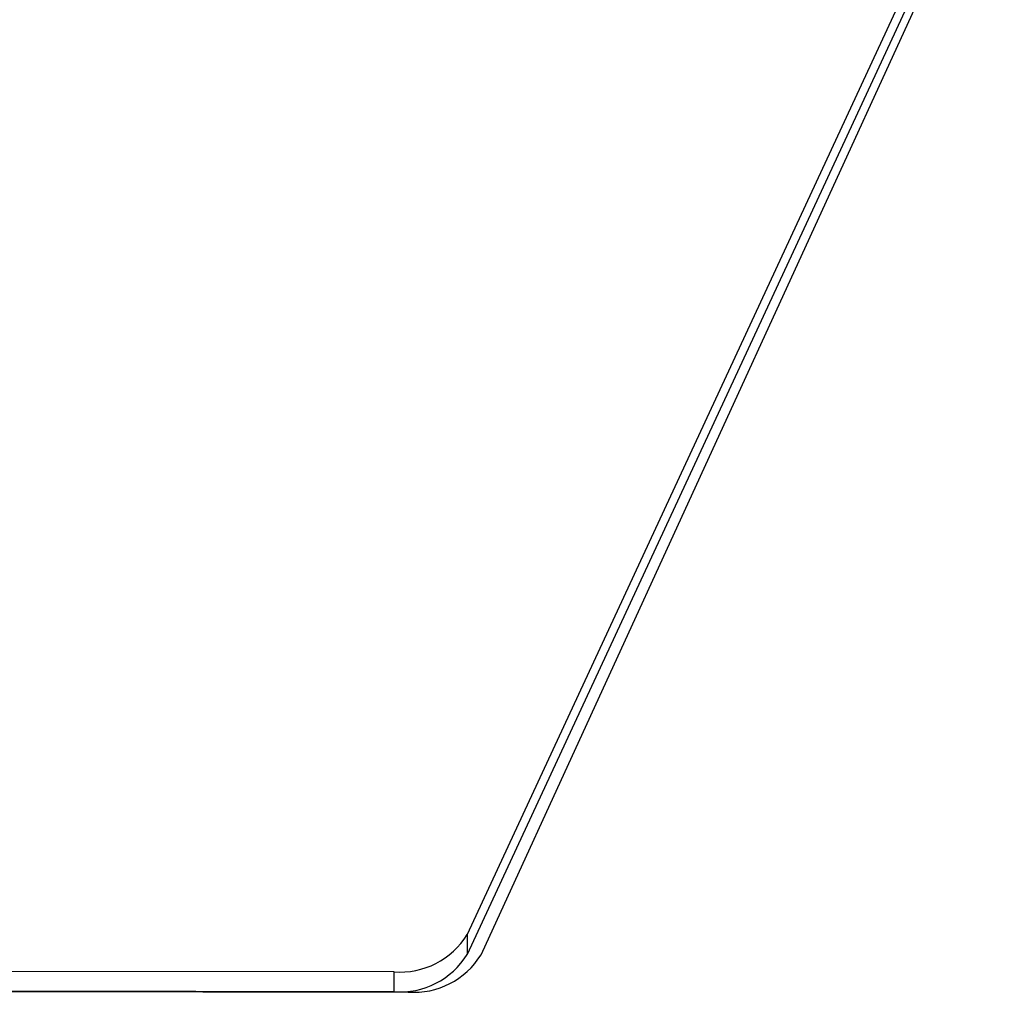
# Model space of a CAD drawing. Header units: millimetres. Extents: x -32 to 320, y 12 to 275.
# Tile 8 of 17: x 223 to 261, y 12 to 50. Entities that reach past the tile are written whole.
import ezdxf

# ---------------------------------------------------------------- set-up
doc = ezdxf.new("R2010")
doc.units = ezdxf.units.MM

msp = doc.modelspace()

# ---------------------------------------------------------------- linework, layer by layer
at = {"color": 7, "linetype": 'Continuous', "lineweight": 25}
for p, q in [((260.707, 59.299), (240.014, 14.676)), ((260.709, 58.521), (240.015, 13.898)), ((240.554, 13.885), (261.003, 58.514)), ((240.014, 14.676), (240.015, 13.898)), ((237.155, 13.213), (195.552, 13.264)), ((237.156, 12.436), (237.155, 13.213)), ((237.156, 12.436), (195.553, 12.486)), ((196.1, 12.473), (237.703, 12.423))]:
    msp.add_line(p, q, dxfattribs=at)
for centre, radius, start, end in [((237.382, 16.295), 3.09, 265.7775, 328.3986), ((237.383, 15.517), 3.09, 265.7775, 328.3986), ((237.933, 15.485), 3.071, 265.7108, 328.6021)]:
    msp.add_arc(centre, radius, start, end, dxfattribs=at)

doc.saveas('drawing.dxf')
